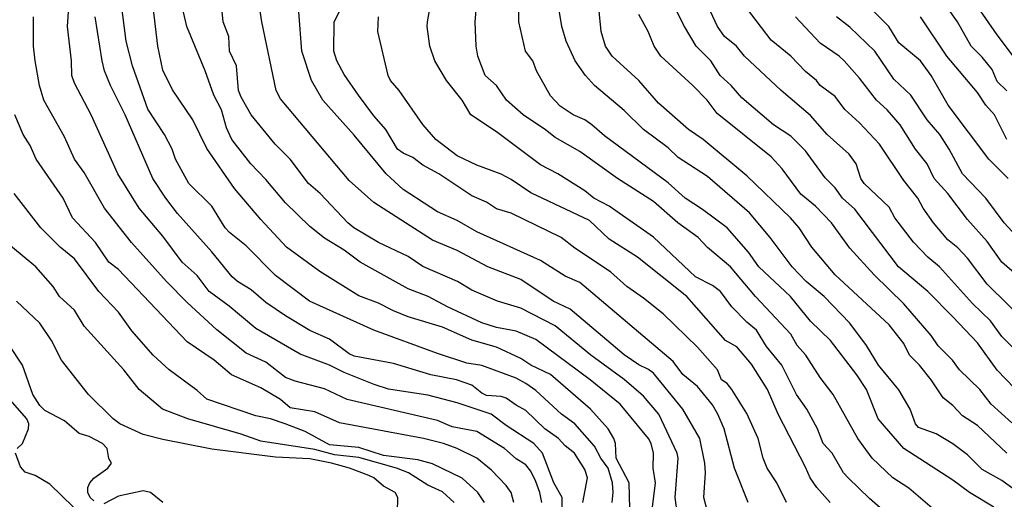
# Model space of a CAD drawing. Header units: metres. Extents: x -51132 to -49532, y -231222 to -229437.
# Tile 145 of 256: x -50694 to -50593, y -230239 to -230191. Entities that reach past the tile are written whole.
import ezdxf

# ---------------------------------------------------------------- set-up
doc = ezdxf.new("R2010")
doc.units = ezdxf.units.M
doc.layers.add('CONTOUR_INDEX', color=1, linetype='Continuous')
doc.layers.add('CONTOUR_INTER', color=3, linetype='Continuous')

msp = doc.modelspace()

# ---------------------------------------------------------------- linework, layer by layer
at = {"layer": 'CONTOUR_INDEX'}
for points, elevation in [([(-50623.58, -230240.71), (-50623.94, -230239.26), (-50623.78, -230236.76), (-50623.84, -230235.76), (-50624.37, -230233.26), (-50626.09, -230230.26), (-50629.08, -230226.59), (-50629.58, -230226.21), (-50630.58, -230225.75), (-50632.08, -230224.71), (-50637.58, -230220.06), (-50639.3, -230219.26), (-50642.58, -230217.05), (-50645.94, -230215.76), (-50649.08, -230214.1), (-50651.58, -230213.03), (-50657.58, -230209.2), (-50660.08, -230206.94), (-50667.08, -230198.61), (-50667.53, -230197.76), (-50668.97, -230190.76), (-50669.3, -230188.76)], 40), ([(-50600.22, -230240.76), (-50603.08, -230238.33), (-50604.68, -230237.26), (-50606.81, -230235.26), (-50608.25, -230233.26), (-50610.77, -230228.76), (-50612.08, -230227.03), (-50613.54, -230224.76), (-50614.45, -230223.76), (-50615.08, -230222.6), (-50618.7, -230218.76), (-50621.22, -230215.76), (-50623.58, -230213.78), (-50624.53, -230212.76), (-50626.59, -230211.26), (-50629.08, -230209.09), (-50632.73, -230206.76), (-50636.58, -230203.98), (-50639.08, -230202.58), (-50640.08, -230201.77), (-50642.37, -230200.26), (-50644.06, -230198.76), (-50645.08, -230197.28), (-50646.22, -230196.26), (-50646.96, -230194.26), (-50647.14, -230193.26), (-50647.25, -230190.76), (-50647.07, -230188.76)], 45), ([(-50590.58, -230229.92), (-50594.08, -230226.29), (-50596.08, -230223.5), (-50598.58, -230220.86), (-50601.14, -230218.26), (-50604.11, -230215.76), (-50608.58, -230209.87), (-50609.81, -230208.76), (-50610.58, -230207.68), (-50611.58, -230206.69), (-50613.58, -230203.93), (-50615.08, -230202.44), (-50616.86, -230201.26), (-50620.08, -230198.51), (-50621.17, -230197.26), (-50622.3, -230196.26), (-50623.23, -230194.76), (-50624.72, -230193.26), (-50625.93, -230191.26), (-50626.92, -230189.26)], 50), ([(-50636.26, -230239.76), (-50635.79, -230237.26), (-50636.08, -230236.4), (-50637.11, -230234.76), (-50638.08, -230234), (-50638.76, -230233.26), (-50640.15, -230232.26), (-50642.08, -230230.4), (-50643.08, -230229.87), (-50644.08, -230229.14), (-50644.58, -230228.96), (-50646.08, -230228.87), (-50646.58, -230228.63), (-50647.58, -230227.81), (-50649.15, -230227.26), (-50651.77, -230226.76), (-50655.58, -230225.62), (-50659.58, -230224.87), (-50660.08, -230224.63), (-50662.08, -230223.12), (-50664.08, -230222.25), (-50666.58, -230220.73), (-50668.58, -230219.39), (-50670.08, -230218.11), (-50671.47, -230217.26), (-50672.01, -230216.76), (-50674.08, -230214.22), (-50677.58, -230210.32), (-50678.77, -230208.76), (-50680.08, -230206.74), (-50682.91, -230200.26), (-50684.41, -230197.26), (-50685.01, -230195.76), (-50685.26, -230194.76), (-50685.95, -230190.26)], 35), ([(-50592.96, -230206.76), (-50594.93, -230204.76), (-50599.06, -230199.26), (-50600.8, -230196.26), (-50601.86, -230194.76), (-50604.08, -230192.9), (-50605.11, -230191.26), (-50606.58, -230189.76)], 55), ([(-50649.37, -230239.76), (-50650.58, -230238.68), (-50652.08, -230238), (-50654.05, -230236.76), (-50655.27, -230236.26), (-50659.08, -230235.19), (-50661.58, -230234.92), (-50663.58, -230234.38), (-50669.08, -230233.53), (-50671.08, -230232.8), (-50676.53, -230231.26), (-50679.09, -230230.26), (-50681.48, -230228.26), (-50683.05, -230226.26), (-50687.08, -230221.81), (-50688.08, -230220.18), (-50689.58, -230218.78), (-50690.25, -230217.76), (-50692.01, -230215.76), (-50695.58, -230212.81)], 30)]:
    msp.add_lwpolyline(points, dxfattribs=dict(at, elevation=elevation))
at = {"layer": 'CONTOUR_INTER'}
for points, elevation in [([(-50626.58, -230241.46), (-50626.88, -230239.26), (-50626.58, -230235.26), (-50626.66, -230234.76), (-50628.53, -230230.76), (-50630.08, -230228.92), (-50632.08, -230227.25), (-50635.46, -230224.76), (-50639.08, -230221.75), (-50642.58, -230219.98), (-50644.97, -230219.26), (-50647.58, -230218.14), (-50649.03, -230217.26), (-50652.58, -230215.71), (-50654.08, -230214.69), (-50657.08, -230213.27), (-50659.6, -230211.76), (-50660.21, -230211.26), (-50663.05, -230208.26), (-50664.22, -230207.26), (-50666.1, -230204.76), (-50667.61, -230203.26), (-50670.05, -230200.26), (-50671.08, -230198.47), (-50671.36, -230197.76), (-50671.56, -230195.26), (-50672.26, -230193.76), (-50672.33, -230192.26), (-50672.91, -230190.76), (-50673.26, -230187.26)], 39), ([(-50615.51, -230239.76), (-50616.52, -230237.76), (-50617.48, -230236.26), (-50617.9, -230235.26), (-50618.41, -230233.26), (-50619.58, -230230.69), (-50621.1, -230228.26), (-50621.58, -230227.66), (-50622.15, -230227.26), (-50622.57, -230226.26), (-50624.58, -230223.94), (-50628.08, -230220.55), (-50630.08, -230218.93), (-50631.79, -230217.76), (-50633.46, -230216.26), (-50637.08, -230213.86), (-50638.48, -230212.76), (-50643.58, -230210.28), (-50645.08, -230209.84), (-50646.08, -230209.17), (-50647.58, -230208.5), (-50650.95, -230206.26), (-50652.58, -230205.39), (-50653.58, -230204.59), (-50654.58, -230204.16), (-50655.15, -230203.76), (-50656.34, -230201.76), (-50657.58, -230200.34), (-50659.13, -230198.26), (-50660.58, -230196.14), (-50661.33, -230194.76), (-50661.65, -230193.76), (-50661.62, -230190.76), (-50659.86, -230187.26)], 42), ([(-50638.37, -230240.26), (-50638.38, -230239.26), (-50639.23, -230237.76), (-50640.37, -230234.76), (-50641.26, -230233.76), (-50644.08, -230231.93), (-50645.6, -230230.76), (-50649.08, -230229.63), (-50652.08, -230228.82), (-50656.08, -230228.21), (-50657.52, -230227.76), (-50660.58, -230226.53), (-50662.08, -230225.76), (-50665.08, -230224.67), (-50669.58, -230222.04), (-50672.3, -230219.76), (-50674.34, -230218.26), (-50675.58, -230216.63), (-50677.08, -230215.26), (-50679.08, -230212.61), (-50681.49, -230209.76), (-50683.64, -230206.26), (-50686.37, -230200.26), (-50688.08, -230197.02), (-50688.34, -230196.26), (-50688.38, -230194.76), (-50688.78, -230191.26), (-50688.53, -230187.76)], 34), ([(-50604.08, -230241.99), (-50607.08, -230239.36), (-50609.24, -230237.26), (-50609.71, -230236.76), (-50610.89, -230234.76), (-50611.78, -230233.76), (-50612.36, -230232.26), (-50613.44, -230230.26), (-50614.5, -230228.76), (-50615.99, -230225.76), (-50617.58, -230223.87), (-50618.58, -230222.21), (-50619.58, -230221.4), (-50621.08, -230219.84), (-50622.26, -230218.26), (-50623.08, -230217.64), (-50624.8, -230216.76), (-50629.08, -230212.71), (-50633.58, -230209.58), (-50635.14, -230208.76), (-50636.08, -230208), (-50638.81, -230206.26), (-50640.58, -230205.35), (-50645.08, -230202), (-50647.69, -230200.26), (-50648.58, -230198.76), (-50650.16, -230196.76), (-50651.35, -230194.76), (-50651.87, -230193.26), (-50652.15, -230191.26), (-50652.09, -230190.76), (-50651.65, -230188.26)], 44), ([(-50593.08, -230234.75), (-50596.08, -230231.92), (-50597.58, -230230.94), (-50598.58, -230229.89), (-50599.58, -230229.09), (-50600.79, -230227.26), (-50601.98, -230225.76), (-50603, -230224.76), (-50603.58, -230223.57), (-50605.08, -230221.65), (-50610.58, -230216.56), (-50612.96, -230213.76), (-50614.22, -230211.76), (-50615.13, -230210.76), (-50619.58, -230206.47), (-50624.03, -230202.76), (-50625.51, -230201.76), (-50628.58, -230199.05), (-50630.58, -230196.77), (-50633.3, -230194.26), (-50633.95, -230193.26), (-50634.4, -230191.76), (-50634.75, -230188.26)], 48), ([(-50633.28, -230239.76), (-50633.18, -230238.76), (-50633.27, -230237.76), (-50633.71, -230236.26), (-50634.45, -230235.26), (-50635.08, -230234.02), (-50637.08, -230231.77), (-50638.44, -230230.76), (-50641.08, -230228.37), (-50642.08, -230227.63), (-50643.08, -230227.09), (-50646.58, -230225.81), (-50648.08, -230225.56), (-50651.08, -230224.6), (-50657.58, -230222.21), (-50664.11, -230219.26), (-50667.58, -230216.64), (-50670.58, -230213.62), (-50672.26, -230212.26), (-50672.7, -230211.76), (-50674.08, -230209.58), (-50676.4, -230207.26), (-50677.78, -230204.76), (-50678.11, -230203.76), (-50678.88, -230202.26), (-50680.58, -230199.67), (-50682.17, -230195.26), (-50682.8, -230192.76), (-50683.32, -230188.76)], 36), ([(-50631.39, -230244.26), (-50631.54, -230237.76), (-50632.87, -230235.26), (-50632.96, -230233.76), (-50633.12, -230233.26), (-50633.68, -230232.26), (-50635.5, -230230.26), (-50639.58, -230226.72), (-50641.57, -230225.76), (-50642.58, -230225.08), (-50645.08, -230223.94), (-50647.58, -230223.22), (-50650.58, -230221.89), (-50654.08, -230220.84), (-50655.58, -230220.24), (-50657.08, -230219.46), (-50659.08, -230218.71), (-50663.08, -230216.21), (-50666.45, -230213.76), (-50669.08, -230210.94), (-50671.76, -230207.76), (-50674.58, -230203.67), (-50676.02, -230200.76), (-50678.08, -230197.7), (-50679.08, -230195.7), (-50679.59, -230193.26), (-50680.04, -230189.26)], 37), ([(-50629.18, -230240.26), (-50628.86, -230237.76), (-50629.12, -230236.26), (-50629.07, -230234.76), (-50629.31, -230233.76), (-50629.58, -230233.26), (-50632.46, -230229.76), (-50635.53, -230227.26), (-50641.08, -230223.16), (-50643.08, -230222.32), (-50645.08, -230221.93), (-50646.58, -230221.47), (-50650.08, -230219.83), (-50652.03, -230218.76), (-50654.08, -230218.01), (-50658.95, -230215.26), (-50660.58, -230214.04), (-50662.58, -230212.83), (-50664.08, -230211.65), (-50666.58, -230209.23), (-50668.58, -230206.86), (-50670.11, -230205.26), (-50672.04, -230202.76), (-50672.58, -230201.57), (-50673.1, -230199.76), (-50673.88, -230198.26), (-50674.75, -230195.76), (-50676.61, -230191.26), (-50677.18, -230188.76)], 38), ([(-50594.4, -230240.26), (-50596.88, -230238.76), (-50598.58, -230237.5), (-50603.58, -230234.26), (-50606.18, -230231.26), (-50607.37, -230228.26), (-50608.35, -230226.76), (-50611.06, -230223.26), (-50613.08, -230221.28), (-50615.12, -230218.76), (-50618.36, -230215.76), (-50619.39, -230214.26), (-50621.58, -230211.77), (-50624.08, -230209.9), (-50625.84, -230208.76), (-50627.58, -230207.17), (-50634.08, -230202.4), (-50635.35, -230201.26), (-50636.08, -230200.77), (-50637.25, -230200.26), (-50638.58, -230199.38), (-50639.58, -230198.33), (-50640.98, -230195.76), (-50641.38, -230194.76), (-50642.12, -230193.76), (-50642.8, -230190.76), (-50642.81, -230188.76)], 46), ([(-50587.83, -230241.76), (-50593.58, -230237.53), (-50595.58, -230236.4), (-50597.08, -230234.9), (-50598.58, -230233.79), (-50600.29, -230232.76), (-50602.08, -230232.14), (-50602.38, -230231.76), (-50602.94, -230230.26), (-50604.08, -230228.3), (-50606.15, -230225.76), (-50607.36, -230223.76), (-50609.08, -230221.48), (-50611.69, -230218.76), (-50613.52, -230217.26), (-50614.94, -230215.76), (-50617.2, -230212.76), (-50619.3, -230210.26), (-50623.58, -230206.54), (-50626.58, -230204.61), (-50627.58, -230203.63), (-50630.08, -230201.76), (-50632.08, -230199.8), (-50635.08, -230197.28), (-50636.01, -230196.26), (-50637.07, -230194.76), (-50637.97, -230192.76), (-50638.4, -230191.26), (-50638.81, -230188.76)], 47), ([(-50592.18, -230224.26), (-50593.58, -230222.86), (-50594.76, -230221.26), (-50596.58, -230219.5), (-50599.93, -230215.76), (-50601.14, -230214.76), (-50602.58, -230213.22), (-50604.48, -230210.76), (-50605.08, -230209.68), (-50607.62, -230207.26), (-50607.97, -230206.76), (-50608.42, -230205.26), (-50609.15, -230204.26), (-50611.37, -230202.26), (-50613.08, -230200.33), (-50616.08, -230197.76), (-50619.81, -230194.26), (-50620.62, -230193.26), (-50621.85, -230192.26), (-50622.56, -230191.26), (-50623.71, -230188.76)], 51), ([(-50590.77, -230221.76), (-50595.08, -230217.52), (-50597.08, -230214.88), (-50598.08, -230213.83), (-50599.08, -230213.01), (-50600.54, -230211.26), (-50601.6, -230209.76), (-50602.15, -230208.76), (-50603.58, -230206.95), (-50606.04, -230203.26), (-50608.08, -230201.07), (-50609.58, -230199.7), (-50610.58, -230198.37), (-50612.08, -230197.28), (-50612.47, -230196.76), (-50613.58, -230195.85), (-50615.08, -230194.26), (-50617.08, -230192.64), (-50620.05, -230188.76)], 52), ([(-50593.08, -230197.82), (-50594.08, -230196.86), (-50594.58, -230195.62), (-50595.58, -230194.38), (-50596.7, -230193.26), (-50598.1, -230190.76), (-50599.18, -230189.26)], 57), ([(-50591.58, -230195.39), (-50594.08, -230192.11), (-50596.08, -230189.22)], 58), ([(-50640.46, -230239.76), (-50640.64, -230238.76), (-50641.08, -230237.62), (-50641.58, -230236.58), (-50642.08, -230235.95), (-50643.08, -230235.31), (-50644.25, -230234.26), (-50647.08, -230232.55), (-50649.58, -230232.06), (-50651.08, -230231.42), (-50660.28, -230229.26), (-50662.58, -230228.2), (-50665.58, -230227.4), (-50666.58, -230227.02), (-50668.58, -230225.48), (-50670.58, -230224.54), (-50673.58, -230222.17), (-50676.58, -230219.39), (-50678.68, -230217.26), (-50682.26, -230213.26), (-50685, -230209.76), (-50687.08, -230206.12), (-50688.08, -230204.78), (-50689.08, -230202.5), (-50691.18, -230198.76), (-50691.63, -230197.26), (-50692.06, -230194.76), (-50692.23, -230193.26), (-50692.25, -230190.26)], 33), ([(-50619.42, -230239.76), (-50620.81, -230236.26), (-50621.89, -230232.26), (-50622.51, -230230.76), (-50623.08, -230229.82), (-50624.58, -230227.96), (-50626.08, -230226.73), (-50627.08, -230225.39), (-50636.58, -230217.35), (-50638.08, -230216.7), (-50640.58, -230215.12), (-50647.08, -230212.18), (-50649.08, -230211.02), (-50651.08, -230210.13), (-50654.58, -230207.87), (-50656.31, -230206.26), (-50659.58, -230202.34), (-50662.77, -230198.76), (-50663.92, -230196.76), (-50664.92, -230193.76), (-50665.21, -230189.76)], 41), ([(-50611.07, -230239.76), (-50612.45, -230238.26), (-50613.13, -230237.26), (-50613.58, -230236.16), (-50616.39, -230230.76), (-50617.46, -230228.26), (-50619.08, -230225.69), (-50620.58, -230223.92), (-50621.75, -230223.26), (-50625.69, -230218.76), (-50630.7, -230214.76), (-50633.58, -230212.94), (-50635.58, -230211.04), (-50641.58, -230208.21), (-50643.58, -230206.84), (-50644.58, -230206.3), (-50647.08, -230205.39), (-50649.08, -230204.44), (-50651.24, -230202.76), (-50652.58, -230201.24), (-50655, -230197.76), (-50655.88, -230196.76), (-50656.12, -230196.26), (-50657.16, -230191.76), (-50657.09, -230190.26)], 43), ([(-50592.58, -230231.65), (-50594.67, -230229.76), (-50595.84, -230228.26), (-50597.9, -230226.26), (-50598.6, -230225.26), (-50600.08, -230223.79), (-50600.79, -230222.76), (-50603.58, -230219.52), (-50606.58, -230216.57), (-50609.08, -230213.84), (-50610.93, -230211.26), (-50612.58, -230209.57), (-50614.08, -230208.33), (-50615.97, -230205.76), (-50617.08, -230204.55), (-50622.58, -230200.13), (-50623.62, -230198.76), (-50625.08, -230197.27), (-50628.34, -230194.26), (-50629, -230193.26), (-50629.61, -230191.76), (-50630.58, -230190.01)], 49), ([(-50591.31, -230217.26), (-50593.59, -230215.26), (-50595.08, -230213.18), (-50597.08, -230210.91), (-50599.08, -230208.26), (-50600.47, -230206.76), (-50601.21, -230205.26), (-50602.4, -230203.76), (-50603.96, -230201.26), (-50605.28, -230199.76), (-50606.36, -230198.76), (-50608.08, -230196.52), (-50609.66, -230194.76), (-50610.17, -230194.26), (-50612.08, -230192.95), (-50614.62, -230190.26)], 53), ([(-50589.65, -230215.26), (-50593.35, -230211.26), (-50595.22, -230208.76), (-50597.59, -230206.26), (-50598.94, -230203.76), (-50599.92, -230202.26), (-50601.18, -230200.76), (-50602.87, -230198.26), (-50604.58, -230196.62), (-50606.54, -230193.76), (-50609.08, -230191.3), (-50610.42, -230190.26)], 54), ([(-50593.07, -230202.76), (-50594.35, -230200.26), (-50595.21, -230199.26), (-50596.08, -230197.97), (-50599.19, -230194.26), (-50601.88, -230190.26)], 56), ([(-50643.3, -230239.76), (-50643.57, -230238.76), (-50644.08, -230238.03), (-50645.58, -230236.49), (-50647.08, -230235.24), (-50649.08, -230234.26), (-50650.48, -230233.76), (-50652.52, -230233.26), (-50661.08, -230231.66), (-50663.58, -230230.53), (-50666.08, -230230.11), (-50667.08, -230229.28), (-50669.08, -230228.09), (-50672.08, -230226.75), (-50673.85, -230225.26), (-50676.58, -230223.38), (-50683.58, -230216.02), (-50684.58, -230215.26), (-50685.92, -230213.26), (-50688.26, -230210.76), (-50689.23, -230208.76), (-50691.96, -230204.76), (-50692.58, -230203.37), (-50693.29, -230202.26), (-50694.15, -230200.26)], 32), ([(-50646.28, -230239.76), (-50646.97, -230238.76), (-50648.58, -230237.31), (-50651.58, -230235.82), (-50653.08, -230235.41), (-50656.58, -230234.99), (-50659.08, -230234.16), (-50662.08, -230233.9), (-50664.58, -230232.54), (-50666.59, -230231.76), (-50668.08, -230231.25), (-50669.58, -230230.93), (-50674.58, -230229.24), (-50675.58, -230228.35), (-50678.43, -230226.26), (-50680.05, -230224.76), (-50682.23, -230222.26), (-50683.58, -230220.37), (-50685.58, -230218.26), (-50688.08, -230214.95), (-50689.54, -230213.76), (-50691.48, -230211.76), (-50694.22, -230208.26)], 31), ([(-50655.17, -230240.76), (-50655.14, -230239.26), (-50655.4, -230238.76), (-50656.58, -230238.1), (-50657.57, -230237.26), (-50658.08, -230237.02), (-50660.05, -230236.26), (-50661.89, -230235.76), (-50664.08, -230235.31), (-50667.58, -230235.15), (-50674.08, -230234.34), (-50679.08, -230233.35), (-50681.08, -230232.83), (-50683.43, -230231.76), (-50684.13, -230231.26), (-50686.64, -230228.76), (-50689.38, -230225.26), (-50690.4, -230223.26), (-50691.58, -230221.5), (-50693.97, -230219.26)], 29), ([(-50686.08, -230239.6), (-50686.47, -230239.26), (-50686.72, -230238.76), (-50686.72, -230238.26), (-50686.5, -230237.76), (-50686.08, -230237.28), (-50684.66, -230236.26), (-50684.28, -230235.76), (-50684.58, -230235.28), (-50684.75, -230234.26), (-50685.21, -230233.76), (-50686.58, -230233.05), (-50687.58, -230232.74), (-50689.08, -230231.44), (-50691.08, -230230.39), (-50691.58, -230229.88), (-50692.3, -230228.76), (-50693.36, -230225.76), (-50694.69, -230223.76)], 28), ([(-50693.89, -230234.26), (-50693.35, -230233.76), (-50692.75, -230232.26), (-50692.7, -230231.76), (-50692.91, -230231.26), (-50695.1, -230228.76)], 27), ([(-50688.18, -230240.26), (-50690.58, -230237.92), (-50692.08, -230237.04), (-50693.08, -230236.7), (-50693.58, -230236.13), (-50694.09, -230234.76)], 27), ([(-50679.07, -230239.76), (-50680.33, -230238.76), (-50681.08, -230238.59), (-50683.58, -230239.14), (-50685.08, -230239.9)], 28)]:
    msp.add_lwpolyline(points, dxfattribs=dict(at, elevation=elevation))

doc.saveas('drawing.dxf')
